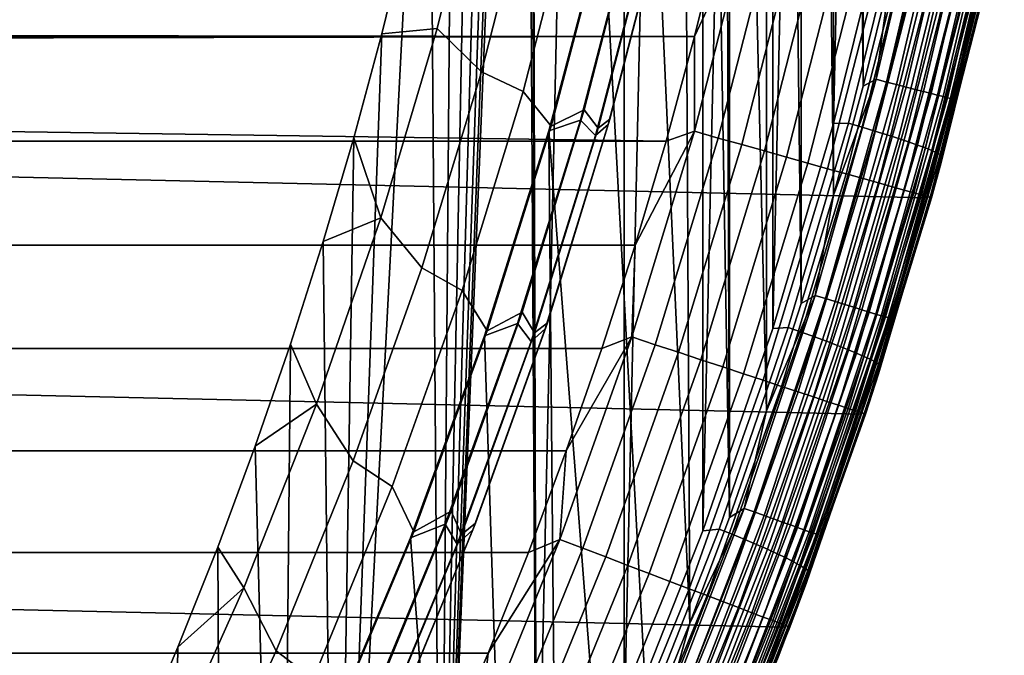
# Model space of a CAD drawing. Header units: metres. Extents: x -365 to 28, y -28 to 28.
# Tile 237 of 256: x 21.46 to 26.91, y -9.95 to -6.43. Entities that reach past the tile are written whole.
import ezdxf

# ---------------------------------------------------------------- set-up
doc = ezdxf.new("R2010")
doc.units = ezdxf.units.M
doc.layers.add('solid_24_501_103_XXX', color=7, linetype='CONTINUOUS')

msp = doc.modelspace()

# ---------------------------------------------------------------- linework, layer by layer
at = {"layer": 'solid_24_501_103_XXX'}
for points in [[(24.805841, 10.366228, 123.517303), (24.320854, -11.449462, 123.409782), (24.287638, 0, 123.40242), (24.32085, 11.449468, 123.409782)], [(24.805843, -10.366222, 123.517303), (24.320854, -11.449462, 123.409782), (24.805841, 10.366228, 123.517303)], [(24.805843, -10.366222, 123.517303), (24.805841, 10.366228, 123.517303), (25.241844, 9.263501, 123.613968)], [(25.241846, -9.263494, 123.613968), (24.805843, -10.366222, 123.517303), (25.241844, 9.263501, 123.613968)], [(25.241846, -9.263494, 123.613968), (25.241844, 9.263501, 123.613968), (25.628155, 8.143441, 123.699608)], [(25.388189, 0, 111), (25.594107, -8.598933, 111), (25.594107, 8.598933, 111), (25.388189, 9.189116, 111)], [(25.786303, -8.004158, 111), (25.786303, 8.004158, 111), (25.594107, 8.598933, 111)], [(25.594107, -8.598933, 111), (25.786303, -8.004158, 111), (25.594107, 8.598933, 111)], [(25.628157, -8.143433, 123.699608), (25.241846, -9.263494, 123.613968), (25.628155, 8.143441, 123.699608)], [(25.628157, -8.143433, 123.699608), (25.628155, 8.143441, 123.699608), (25.964159, 7.008211, 123.774101)], [(25.964699, -7.405025, 111), (25.964699, 7.405025, 111), (25.786303, 8.004158, 111)], [(25.786303, -8.004158, 111), (25.964699, -7.405025, 111), (25.786303, 8.004158, 111)], [(26.129154, -6.802005, 111), (26.129154, 6.802005, 111), (25.964699, 7.405025, 111)], [(25.964699, -7.405025, 111), (26.129154, -6.802005, 111), (25.964699, 7.405025, 111)], [(25.964161, -7.008201, 123.774101), (25.628157, -8.143433, 123.699608), (25.964159, 7.008211, 123.774101)], [(25.964161, -7.008201, 123.774101), (25.964159, 7.008211, 123.774101), (26.249342, 5.859948, 123.837318)], [(26.129154, -6.802005, 111), (26.279623, -6.195273, 111), (26.129154, 6.802005, 111)], [(26.249344, -5.859938, 123.837318), (25.964161, -7.008201, 123.774101), (26.249342, 5.859948, 123.837318)], [(24.320854, -11.449462, 123.409782), (24.280785, -0.598584, 123.400902), (24.287638, 0, 123.40242)], [(25.388189, 0, 111), (25.386808, 0, 111), (25.358906, -1.189913, 111), (25.388189, -9.189116, 111)], [(25.388189, 0, 111), (25.388189, -9.189116, 111), (25.594107, -8.598933, 111)], [(24.320854, -11.449462, 123.409782), (24.260242, -1.19665, 123.396347), (24.280785, -0.598584, 123.400902)], [(24.320854, -11.449462, 123.409782), (23.787674, -12.511083, 123.29158), (24.226009, -1.794213, 123.388756), (24.260242, -1.19665, 123.396347)], [(25.388189, -9.189116, 111), (25.358906, -1.189913, 111), (25.275257, -2.377249, 111)], [(23.787674, -12.511083, 123.29158), (24.178114, -2.390708, 123.378143), (24.226009, -1.794213, 123.388756)], [(23.787674, -12.511083, 123.29158), (24.116579, -2.985927, 123.364502), (24.178114, -2.390708, 123.378143)], [(25.388189, -9.189116, 111), (25.275257, -2.377249, 111), (25.136047, -3.559368, 111), (25.168648, -9.774413, 111)], [(23.787674, -12.511083, 123.29158), (24.041433, -3.57952, 123.347839), (24.116579, -2.985927, 123.364502)], [(23.787674, -12.511083, 123.29158), (23.952734, -4.171089, 123.328178), (24.041433, -3.57952, 123.347839)], [(25.168648, -9.774413, 111), (25.136047, -3.559368, 111), (24.941584, -4.733648, 111)], [(23.787674, -12.511083, 123.29158), (23.850504, -4.760448, 123.305511), (23.952734, -4.171089, 123.328178)], [(25.168648, -9.774413, 111), (24.941584, -4.733648, 111), (24.692301, -5.897482, 111), (24.935644, -10.354402, 111)], [(23.787674, -12.511083, 123.29158), (23.734829, -5.347116, 123.279869), (23.850504, -4.760448, 123.305511)], [(26.480139, -7.419724, -60), (-26.790508, -6.206322, -60), (-27.045269, -4.980287, -60), (26.790508, -6.206322, -60)], [(23.787674, -12.511083, 123.29158), (23.207144, -13.549019, 123.16288), (23.605753, -5.930872, 123.251251), (23.734829, -5.347116, 123.279869)], [(23.463345, -6.511395, 123.219681), (23.769365, -6.481709, 122.314011), (24.033468, -5.421034, 122.314011), (23.605753, -5.930872, 123.251251)], [(24.033468, -5.421034, 122.314011), (23.769365, -6.481709, 122.314011), (24.015339, -6.722293, 121.210014), (24.296179, -5.623292, 121.210014)], [(26.484276, -5.553473, 110.996353), (26.279623, -6.195273, 111), (26.201349, -6.763669, 110.996353)], [(26.484276, -5.553473, 110.996353), (26.201349, -6.763669, 110.996353), (26.258913, -6.778524, 110.985458), (26.542461, -5.565669, 110.985458)], [(26.542461, -5.565669, 110.985458), (26.258913, -6.778524, 110.985458), (26.314783, -6.792942, 110.967468), (26.598934, -5.577507, 110.967468)], [(26.598934, -5.577507, 110.967468), (26.314783, -6.792942, 110.967468), (26.368143, -6.806713, 110.942642), (26.65287, -5.588813, 110.942642)], [(26.65287, -5.588813, 110.942642), (26.368143, -6.806713, 110.942642), (26.418213, -6.819635, 110.911354), (26.70348, -5.599423, 110.911354)], [(26.70348, -5.599423, 110.911354), (26.418213, -6.819635, 110.911354), (26.46426, -6.831519, 110.874054), (26.750025, -5.60918, 110.874054)], [(26.750025, -5.60918, 110.874054), (26.46426, -6.831519, 110.874054), (26.505615, -6.842192, 110.831284), (26.791826, -5.617943, 110.831284)], [(24.296179, -5.623292, 121.210014), (24.015339, -6.722293, 121.210014), (24.246496, -6.830188, 120.093712), (24.533577, -5.713814, 120.093712)], [(26.791826, -5.617943, 110.831284), (26.505615, -6.842192, 110.831284), (26.54167, -6.851498, 110.783676), (26.82827, -5.625584, 110.783676)], [(26.82827, -5.625584, 110.783676), (26.54167, -6.851498, 110.783676), (26.571899, -6.859301, 110.731926), (26.858826, -5.63199, 110.731926)], [(26.858826, -5.63199, 110.731926), (26.571899, -6.859301, 110.731926), (26.595861, -6.865487, 110.676788), (26.883047, -5.63707, 110.676788)], [(26.883047, -5.63707, 110.676788), (26.595861, -6.865487, 110.676788), (26.613207, -6.869967, 110.619064), (26.900579, -5.640749, 110.619064)], [(26.900579, -5.640749, 110.619064), (26.613207, -6.869967, 110.619064), (26.62368, -6.872674, 110.559593), (26.911165, -5.642972, 110.559593)], [(26.911165, -5.642972, 110.559593), (26.62368, -6.872674, 110.559593), (26.789297, -6.211564, 110.5)], [(24.533577, -5.713814, 120.093712), (24.246496, -6.830188, 120.093712), (24.401228, -7.023567, 118.967308), (24.702566, -5.876536, 118.967308)], [(24.401228, -7.023567, 118.967308), (24.584423, -6.933257, 117.833038), (24.876152, -5.800085, 117.833038), (24.702566, -5.876536, 118.967308)], [(24.876152, -5.800085, 117.833038), (24.584423, -6.933257, 117.833038), (24.660656, -7.033867, 116.693153), (24.959827, -5.884748, 116.693153)], [(24.388735, -7.048371, 111), (24.692301, -5.897482, 111), (24.860077, -5.847037, 112.122711), (24.563513, -6.988922, 112.122711)], [(24.860077, -5.847037, 112.122711), (24.948742, -5.918709, 113.262421), (24.646046, -7.074123, 113.262421), (24.563513, -6.988922, 112.122711)], [(25.014271, -5.867103, 114.405579), (24.717478, -7.013053, 114.405579), (24.646046, -7.074123, 113.262421), (24.948742, -5.918709, 113.262421)], [(24.660656, -7.033867, 116.693153), (24.726429, -6.985077, 115.549911), (25.020811, -5.843508, 115.549911), (24.959827, -5.884748, 116.693153)], [(25.020811, -5.843508, 115.549911), (24.726429, -6.985077, 115.549911), (24.717478, -7.013053, 114.405579), (25.014271, -5.867103, 114.405579)], [(26.331228, -5.860429, 123.859871), (26.047634, -7.006279, 123.797005), (25.964161, -7.008201, 123.774101), (26.249344, -5.859938, 123.837318)], [(26.047634, -7.006279, 123.797005), (26.331228, -5.860429, 123.859871), (26.40756, -5.879055, 123.890228), (26.123068, -7.028535, 123.827156)], [(26.123068, -7.028535, 123.827156), (26.40756, -5.879055, 123.890228), (26.480265, -5.897267, 123.928665), (26.194893, -7.050299, 123.865402)], [(-7.261822, -6.385573, 160.427399), (-7.683112, -6.483805, 160.427399), (25.194828, -6.52605, 160.427399), (25.338991, -5.942401, 160.427399)], [(23.207144, -13.549019, 123.16288), (23.463345, -6.511395, 123.219681), (23.605753, -5.930872, 123.251251)], [(24.935644, -10.354402, 111), (24.692301, -5.897482, 111), (24.388735, -7.048371, 111), (24.689243, -10.928918, 111)], [(25.194305, -7.051498, 160.421204), (25.48917, -5.898719, 160.421204), (25.194828, -6.52605, 160.427399)], [(25.326595, -7.088564, 160.402222), (25.623009, -5.929725, 160.402222), (25.48917, -5.898719, 160.421204), (25.194305, -7.051498, 160.421204)], [(25.48917, -5.898719, 160.421204), (25.338991, -5.942401, 160.427399), (25.194828, -6.52605, 160.427399)], [(25.456631, -7.124999, 160.370636), (25.75457, -5.960203, 160.370636), (25.623009, -5.929725, 160.402222), (25.326595, -7.088564, 160.402222)], [(26.194893, -7.050299, 123.865402), (26.480265, -5.897267, 123.928665), (26.548534, -5.914867, 123.974754), (26.262314, -7.071329, 123.911301)], [(26.262314, -7.071329, 123.911301), (26.548534, -5.914867, 123.974754), (26.611612, -5.931657, 124.027992), (26.324581, -7.091392, 123.964363)], [(26.324581, -7.091392, 123.964363), (26.611612, -5.931657, 124.027992), (26.6688, -5.947453, 124.087784), (26.381006, -7.110266, 124.023987)], [(25.583303, -7.160491, 160.326706), (25.882725, -5.989893, 160.326706), (25.75457, -5.960203, 160.370636), (25.456631, -7.124999, 160.370636)], [(25.705528, -7.194736, 160.270828), (26.006382, -6.01854, 160.270828), (25.882725, -5.989893, 160.326706), (25.583303, -7.160491, 160.326706)], [(26.381006, -7.110266, 124.023987), (26.6688, -5.947453, 124.087784), (26.719461, -5.962078, 124.153473), (26.430964, -7.127742, 124.089516)], [(26.430964, -7.127742, 124.089516), (26.719461, -5.962078, 124.153473), (26.763039, -5.975371, 124.224319), (26.4739, -7.143627, 124.160217)], [(26.4739, -7.143627, 124.160217), (26.763039, -5.975371, 124.224319), (26.799046, -5.987185, 124.299545), (26.509336, -7.157743, 124.235321)], [(26.509336, -7.157743, 124.235321), (26.799046, -5.987185, 124.299545), (26.827084, -5.997387, 124.378311), (26.536882, -7.169934, 124.31398)], [(26.536882, -7.169934, 124.31398), (26.827084, -5.997387, 124.378311), (26.846844, -6.005867, 124.459755), (26.556232, -7.180066, 124.395332)], [(25.82226, -7.227443, 160.203461), (26.124481, -6.0459, 160.203461), (26.006382, -6.01854, 160.270828), (25.705528, -7.194736, 160.270828)], [(25.932501, -7.258331, 160.125183), (26.236013, -6.071738, 160.125183), (26.124481, -6.0459, 160.203461), (25.82226, -7.227443, 160.203461)], [(26.855429, -6.041112, 124.618088), (26.817652, -6.206492, 158.927399), (26.507402, -7.419419, 158.927399), (26.561226, -7.224562, 124.554764)], [(26.556232, -7.180066, 124.395332), (26.846844, -6.005867, 124.459755), (26.858103, -6.012528, 124.542969), (26.567171, -7.188026, 124.47847)], [(26.858103, -6.012528, 124.542969), (26.855429, -6.041112, 124.618088), (26.561226, -7.224562, 124.554764), (26.567171, -7.188026, 124.47847)], [(26.035309, -7.287136, 160.036667), (26.340027, -6.095835, 160.036667), (26.236013, -6.071738, 160.125183), (25.932501, -7.258331, 160.125183)], [(26.129805, -7.313613, 159.93866), (26.435631, -6.117983, 159.93866), (26.340027, -6.095835, 160.036667), (26.035309, -7.287136, 160.036667)], [(26.215183, -7.337534, 159.832016), (26.522007, -6.137994, 159.832016), (26.435631, -6.117983, 159.93866), (26.129805, -7.313613, 159.93866)], [(26.29071, -7.358696, 159.717636), (26.598421, -6.155696, 159.717636), (26.522007, -6.137994, 159.832016), (26.215183, -7.337534, 159.832016)], [(26.355742, -7.376918, 159.596512), (26.664215, -6.170938, 159.596512), (26.598421, -6.155696, 159.717636), (26.29071, -7.358696, 159.717636)], [(26.115099, -8.616947, -60), (-26.480139, -7.419724, -60), (-26.790508, -6.206322, -60), (26.480139, -7.419724, -60)], [(26.201349, -6.763669, 110.996353), (26.279623, -6.195273, 111), (26.129154, -6.802005, 111)], [(26.409723, -7.392043, 159.46965), (26.718828, -6.183591, 159.46965), (26.664215, -6.170938, 159.596512), (26.355742, -7.376918, 159.596512)], [(26.452192, -7.403942, 159.338165), (26.761795, -6.193545, 159.338165), (26.718828, -6.183591, 159.46965), (26.409723, -7.392043, 159.46965)], [(26.482786, -7.412514, 159.203171), (26.792747, -6.200716, 159.203171), (26.761795, -6.193545, 159.338165), (26.452192, -7.403942, 159.338165)], [(26.478537, -7.425434, 110.5), (26.480139, -7.419724, -60), (26.790508, -6.206322, -60), (26.789297, -6.211564, 110.5)], [(26.62368, -6.872674, 110.559593), (26.478537, -7.425434, 110.5), (26.789297, -6.211564, 110.5)], [(26.501244, -7.417685, 159.065811), (26.81142, -6.205041, 159.065811), (26.792747, -6.200716, 159.203171), (26.482786, -7.412514, 159.203171)], [(26.81142, -6.205041, 159.065811), (26.501244, -7.417685, 159.065811), (26.507402, -7.419419, 158.927399), (26.817652, -6.206492, 158.927399)], [(-7.683112, -6.483805, 160.427399), (-8.109925, -6.554272, 160.427399), (25.194828, -6.52605, 160.427399)], [(23.463345, -6.511395, 123.219681), (23.307707, -7.088277, 123.185173), (23.458473, -7.529627, 122.314011), (23.769365, -6.481709, 122.314011)], [(23.769365, -6.481709, 122.314011), (23.458473, -7.529627, 122.314011), (23.684814, -7.807386, 121.210014), (24.015339, -6.722293, 121.210014)], [(-8.540462, -6.596676, 160.427399), (-8.972821, -6.61083, 160.427399), (25.037262, -7.106033, 160.427399), (25.194828, -6.52605, 160.427399)], [(-8.109925, -6.554272, 160.427399), (-8.540462, -6.596676, 160.427399), (25.194828, -6.52605, 160.427399)], [(23.207144, -13.549019, 123.16288), (23.307707, -7.088277, 123.185173), (23.463345, -6.511395, 123.219681)], [(25.194305, -7.051498, 160.421204), (25.194828, -6.52605, 160.427399), (25.037262, -7.106033, 160.427399)], [(-8.972821, -6.61083, 160.427399), (-24.982887, -7.106094, 160.427399), (25.037262, -7.106033, 160.427399)], [(24.015339, -6.722293, 121.210014), (23.684814, -7.807386, 121.210014), (23.908646, -7.932261, 120.093712), (24.246496, -6.830188, 120.093712)], [(26.201349, -6.763669, 110.996353), (25.964699, -7.405025, 111), (25.863155, -7.959597, 110.996353)], [(26.201349, -6.763669, 110.996353), (25.863155, -7.959597, 110.996353), (25.919975, -7.97708, 110.985458), (26.258913, -6.778524, 110.985458)], [(26.258913, -6.778524, 110.985458), (25.919975, -7.97708, 110.985458), (25.975124, -7.994048, 110.967468), (26.314783, -6.792942, 110.967468)], [(26.201349, -6.763669, 110.996353), (26.129154, -6.802005, 111), (25.964699, -7.405025, 111)], [(26.314783, -6.792942, 110.967468), (25.975124, -7.994048, 110.967468), (26.027796, -8.010255, 110.942642), (26.368143, -6.806713, 110.942642)], [(26.368143, -6.806713, 110.942642), (26.027796, -8.010255, 110.942642), (26.077219, -8.025461, 110.911354), (26.418213, -6.819635, 110.911354)], [(24.246496, -6.830188, 120.093712), (23.908646, -7.932261, 120.093712), (24.046661, -8.155276, 118.967308), (24.401228, -7.023567, 118.967308)], [(26.418213, -6.819635, 110.911354), (26.077219, -8.025461, 110.911354), (26.122673, -8.039448, 110.874054), (26.46426, -6.831519, 110.874054)], [(26.46426, -6.831519, 110.874054), (26.122673, -8.039448, 110.874054), (26.163492, -8.052008, 110.831284), (26.505615, -6.842192, 110.831284)], [(26.505615, -6.842192, 110.831284), (26.163492, -8.052008, 110.831284), (26.199083, -8.06296, 110.783676), (26.54167, -6.851498, 110.783676)], [(26.54167, -6.851498, 110.783676), (26.199083, -8.06296, 110.783676), (26.228922, -8.072142, 110.731926), (26.571899, -6.859301, 110.731926)], [(26.571899, -6.859301, 110.731926), (26.228922, -8.072142, 110.731926), (26.252575, -8.079422, 110.676788), (26.595861, -6.865487, 110.676788)], [(26.595861, -6.865487, 110.676788), (26.252575, -8.079422, 110.676788), (26.269695, -8.084693, 110.619064), (26.613207, -6.869967, 110.619064)], [(26.613207, -6.869967, 110.619064), (26.269695, -8.084693, 110.619064), (26.280033, -8.087879, 110.559593), (26.62368, -6.872674, 110.559593)], [(26.62368, -6.872674, 110.559593), (26.280033, -8.087879, 110.559593), (26.478537, -7.425434, 110.5)], [(24.046661, -8.155276, 118.967308), (24.241104, -8.051879, 117.833038), (24.584423, -6.933257, 117.833038), (24.401228, -7.023567, 118.967308)], [(24.584423, -6.933257, 117.833038), (24.241104, -8.051879, 117.833038), (24.308611, -8.167906, 116.693153), (24.660656, -7.033867, 116.693153)], [(24.031549, -8.183797, 111), (24.388735, -7.048371, 111), (24.563513, -6.988922, 112.122711), (24.214531, -8.115892, 112.122711)], [(24.563513, -6.988922, 112.122711), (24.646046, -7.074123, 113.262421), (24.289873, -8.214188, 113.262421), (24.214531, -8.115892, 112.122711)], [(24.717478, -7.013053, 114.405579), (24.368217, -8.144117, 114.405579), (24.289873, -8.214188, 113.262421), (24.646046, -7.074123, 113.262421)], [(24.308611, -8.167906, 116.693153), (24.379992, -8.11194, 115.549911), (24.726429, -6.985077, 115.549911), (24.660656, -7.033867, 116.693153)], [(24.726429, -6.985077, 115.549911), (24.379992, -8.11194, 115.549911), (24.368217, -8.144117, 114.405579), (24.717478, -7.013053, 114.405579)], [(26.047634, -7.006279, 123.797005), (25.714014, -8.137953, 123.723038), (25.628157, -8.143433, 123.699608), (25.964161, -7.008201, 123.774101)], [(25.714014, -8.137953, 123.723038), (26.047634, -7.006279, 123.797005), (26.123068, -7.028535, 123.827156), (25.788393, -8.163788, 123.75296)], [(25.788393, -8.163788, 123.75296), (26.123068, -7.028535, 123.827156), (26.194893, -7.050299, 123.865402), (25.859186, -8.189052, 123.790977)], [(23.307707, -7.088277, 123.185173), (23.138884, -7.661343, 123.147751), (23.458473, -7.529627, 122.314011)], [(23.207144, -13.549019, 123.16288), (23.138884, -7.661343, 123.147751), (23.307707, -7.088277, 123.185173)], [(24.429634, -11.497519, 111), (24.388735, -7.048371, 111), (24.031549, -8.183797, 111), (24.156931, -12.059961, 111)], [(24.429634, -11.497519, 111), (24.689243, -10.928918, 111), (24.388735, -7.048371, 111)], [(24.847277, -8.189662, 160.421204), (25.194305, -7.051498, 160.421204), (24.866356, -7.682135, 160.427399)], [(24.977743, -8.232711, 160.402222), (25.326595, -7.088564, 160.402222), (25.194305, -7.051498, 160.421204), (24.847277, -8.189662, 160.421204)], [(25.194305, -7.051498, 160.421204), (25.037262, -7.106033, 160.427399), (24.866356, -7.682135, 160.427399)], [(25.105988, -8.275026, 160.370636), (25.456631, -7.124999, 160.370636), (25.326595, -7.088564, 160.402222), (24.977743, -8.232711, 160.402222)], [(25.859186, -8.189052, 123.790977), (26.194893, -7.050299, 123.865402), (26.262314, -7.071329, 123.911301), (25.92561, -8.213465, 123.836655)], [(25.92561, -8.213465, 123.836655), (26.262314, -7.071329, 123.911301), (26.324581, -7.091392, 123.964363), (25.986927, -8.236754, 123.889503)], [(-24.811981, -7.682192, 160.427399), (24.866356, -7.682135, 160.427399), (25.037262, -7.106033, 160.427399), (-24.982887, -7.106094, 160.427399)], [(25.230911, -8.316246, 160.326706), (25.583303, -7.160491, 160.326706), (25.456631, -7.124999, 160.370636), (25.105988, -8.275026, 160.370636)], [(25.986927, -8.236754, 123.889503), (26.324581, -7.091392, 123.964363), (26.381006, -7.110266, 124.023987), (26.042456, -8.258665, 123.948929)], [(26.042456, -8.258665, 123.948929), (26.381006, -7.110266, 124.023987), (26.430964, -7.127742, 124.089516), (26.091585, -8.278952, 124.014275)], [(26.091585, -8.278952, 124.014275), (26.430964, -7.127742, 124.089516), (26.4739, -7.143627, 124.160217), (26.133766, -8.297391, 124.084816)], [(26.133766, -8.297391, 124.084816), (26.4739, -7.143627, 124.160217), (26.509336, -7.157743, 124.235321), (26.168535, -8.313778, 124.159767)], [(25.35145, -8.35602, 160.270828), (25.705528, -7.194736, 160.270828), (25.583303, -7.160491, 160.326706), (25.230911, -8.316246, 160.326706)], [(25.466574, -8.394006, 160.203461), (25.82226, -7.227443, 160.203461), (25.705528, -7.194736, 160.270828), (25.35145, -8.35602, 160.270828)], [(26.168535, -8.313778, 124.159767), (26.509336, -7.157743, 124.235321), (26.536882, -7.169934, 124.31398), (26.195503, -8.32793, 124.238297)], [(26.195503, -8.32793, 124.238297), (26.536882, -7.169934, 124.31398), (26.556232, -7.180066, 124.395332), (26.214373, -8.339692, 124.319542)], [(26.214373, -8.339692, 124.319542), (26.556232, -7.180066, 124.395332), (26.567171, -7.188026, 124.47847), (26.224934, -8.348932, 124.402596)], [(26.567171, -7.188026, 124.47847), (26.561226, -7.224562, 124.554764), (26.214619, -8.394523, 124.480156), (26.224934, -8.348932, 124.402596)], [(25.575294, -8.429879, 160.125183), (25.932501, -7.258331, 160.125183), (25.82226, -7.227443, 160.203461), (25.466574, -8.394006, 160.203461)], [(26.561226, -7.224562, 124.554764), (26.507402, -7.419419, 158.927399), (26.142267, -8.616968, 158.927399), (26.214619, -8.394523, 124.480156)], [(25.676685, -8.463334, 160.036667), (26.035309, -7.287136, 160.036667), (25.932501, -7.258331, 160.125183), (25.575294, -8.429879, 160.125183)], [(25.769878, -8.494084, 159.93866), (26.129805, -7.313613, 159.93866), (26.035309, -7.287136, 160.036667), (25.676685, -8.463334, 160.036667)], [(25.854078, -8.521867, 159.832016), (26.215183, -7.337534, 159.832016), (26.129805, -7.313613, 159.93866), (25.769878, -8.494084, 159.93866)], [(25.928564, -8.546445, 159.717636), (26.29071, -7.358696, 159.717636), (26.215183, -7.337534, 159.832016), (25.854078, -8.521867, 159.832016)], [(25.992701, -8.567607, 159.596512), (26.355742, -7.376918, 159.596512), (26.29071, -7.358696, 159.717636), (25.928564, -8.546445, 159.717636)], [(25.863155, -7.959597, 110.996353), (25.964699, -7.405025, 111), (25.786303, -8.004158, 111)], [(26.045937, -8.585173, 159.46965), (26.409723, -7.392043, 159.46965), (26.355742, -7.376918, 159.596512), (25.992701, -8.567607, 159.596512)], [(26.08782, -8.598992, 159.338165), (26.452192, -7.403942, 159.338165), (26.409723, -7.392043, 159.46965), (26.045937, -8.585173, 159.46965)], [(26.117992, -8.608948, 159.203171), (26.482786, -7.412514, 159.203171), (26.452192, -7.403942, 159.338165), (26.08782, -8.598992, 159.338165)], [(26.136194, -8.614954, 159.065811), (26.501244, -7.417685, 159.065811), (26.482786, -7.412514, 159.203171), (26.117992, -8.608948, 159.203171)], [(25.695961, -9.796287, -60), (-26.115099, -8.616947, -60), (-26.480139, -7.419724, -60), (26.115099, -8.616947, -60)], [(26.112804, -8.623889, 110.5), (26.115099, -8.616947, -60), (26.480139, -7.419724, -60), (26.478537, -7.425434, 110.5)], [(26.280033, -8.087879, 110.559593), (26.112804, -8.623889, 110.5), (26.478537, -7.425434, 110.5)], [(26.501244, -7.417685, 159.065811), (26.136194, -8.614954, 159.065811), (26.142267, -8.616968, 158.927399), (26.507402, -7.419419, 158.927399)], [(23.138884, -7.661343, 123.147751), (22.957014, -8.23013, 123.10743), (23.101408, -8.562723, 122.314011), (23.458473, -7.529627, 122.314011)], [(23.458473, -7.529627, 122.314011), (23.101408, -8.562723, 122.314011), (23.30529, -8.876327, 121.210014), (23.684814, -7.807386, 121.210014)], [(-24.627882, -8.253969, 160.427399), (24.682257, -8.253914, 160.427399), (24.866356, -7.682135, 160.427399), (-24.811981, -7.682192, 160.427399)], [(23.207144, -13.549019, 123.16288), (22.899412, -14.058502, 123.094658), (22.957014, -8.23013, 123.10743), (23.138884, -7.661343, 123.147751)], [(24.847277, -8.189662, 160.421204), (24.866356, -7.682135, 160.427399), (24.682257, -8.253914, 160.427399)], [(23.684814, -7.807386, 121.210014), (23.30529, -8.876327, 121.210014), (23.520731, -9.017723, 120.093712), (23.908646, -7.932261, 120.093712)], [(23.908646, -7.932261, 120.093712), (23.520731, -9.017723, 120.093712), (23.639637, -9.269195, 118.967308), (24.046661, -8.155276, 118.967308)], [(25.863155, -7.959597, 110.996353), (25.594107, -8.598933, 111), (25.470404, -9.138736, 110.996353)], [(25.863155, -7.959597, 110.996353), (25.470404, -9.138736, 110.996353), (25.526361, -9.158809, 110.985458), (25.919975, -7.97708, 110.985458)], [(25.863155, -7.959597, 110.996353), (25.786303, -8.004158, 111), (25.594107, -8.598933, 111)], [(25.919975, -7.97708, 110.985458), (25.526361, -9.158809, 110.985458), (25.580673, -9.178291, 110.967468), (25.975124, -7.994048, 110.967468)], [(25.975124, -7.994048, 110.967468), (25.580673, -9.178291, 110.967468), (25.632545, -9.196899, 110.942642), (26.027796, -8.010255, 110.942642)], [(26.027796, -8.010255, 110.942642), (25.632545, -9.196899, 110.942642), (25.681217, -9.214359, 110.911354), (26.077219, -8.025461, 110.911354)], [(23.639637, -9.269195, 118.967308), (23.846916, -9.153605, 117.833038), (24.241104, -8.051879, 117.833038), (24.046661, -8.155276, 118.967308)], [(24.241104, -8.051879, 117.833038), (23.846916, -9.153605, 117.833038), (23.904446, -9.284432, 116.693153), (24.308611, -8.167906, 116.693153)], [(26.077219, -8.025461, 110.911354), (25.681217, -9.214359, 110.911354), (25.725981, -9.230418, 110.874054), (26.122673, -8.039448, 110.874054)], [(26.122673, -8.039448, 110.874054), (25.725981, -9.230418, 110.874054), (25.766182, -9.244839, 110.831284), (26.163492, -8.052008, 110.831284)], [(26.163492, -8.052008, 110.831284), (25.766182, -9.244839, 110.831284), (25.801231, -9.257413, 110.783676), (26.199083, -8.06296, 110.783676)], [(26.199083, -8.06296, 110.783676), (25.801231, -9.257413, 110.783676), (25.830618, -9.267956, 110.731926), (26.228922, -8.072142, 110.731926)], [(23.621536, -9.301236, 111), (24.031549, -8.183797, 111), (24.214531, -8.115892, 112.122711), (23.813873, -9.225544, 112.122711)], [(24.214531, -8.115892, 112.122711), (24.289873, -8.214188, 113.262421), (23.880995, -9.336429, 113.262421), (23.813873, -9.225544, 112.122711)], [(23.904446, -9.284432, 116.693153), (23.982229, -9.221727, 115.549911), (24.379992, -8.11194, 115.549911), (24.308611, -8.167906, 116.693153)], [(24.379992, -8.11194, 115.549911), (23.982229, -9.221727, 115.549911), (23.967228, -9.257895, 114.405579), (24.368217, -8.144117, 114.405579)], [(26.228922, -8.072142, 110.731926), (25.830618, -9.267956, 110.731926), (25.853912, -9.276315, 110.676788), (26.252575, -8.079422, 110.676788)], [(26.252575, -8.079422, 110.676788), (25.853912, -9.276315, 110.676788), (25.870771, -9.282366, 110.619064), (26.269695, -8.084693, 110.619064)], [(26.269695, -8.084693, 110.619064), (25.870771, -9.282366, 110.619064), (25.880953, -9.286023, 110.559593), (26.280033, -8.087879, 110.559593)], [(26.280033, -8.087879, 110.559593), (25.880953, -9.286023, 110.559593), (26.112804, -8.623889, 110.5)], [(24.368217, -8.144117, 114.405579), (23.967228, -9.257895, 114.405579), (23.880995, -9.336429, 113.262421), (24.289873, -8.214188, 113.262421)], [(25.714014, -8.137953, 123.723038), (25.331114, -9.253188, 123.638153), (25.241846, -9.263494, 123.613968), (25.628157, -8.143433, 123.699608)], [(25.331114, -9.253188, 123.638153), (25.714014, -8.137953, 123.723038), (25.788393, -8.163788, 123.75296), (25.404284, -9.282545, 123.667809)], [(25.404284, -9.282545, 123.667809), (25.788393, -8.163788, 123.75296), (25.859186, -8.189052, 123.790977), (25.473894, -9.311252, 123.705559)], [(22.957014, -8.23013, 123.10743), (22.762171, -8.794412, 123.064232), (23.101408, -8.562723, 122.314011)], [(22.899412, -14.058502, 123.094658), (22.762171, -8.794412, 123.064232), (22.957014, -8.23013, 123.10743)], [(24.156931, -12.059961, 111), (24.031549, -8.183797, 111), (23.621536, -9.301236, 111), (23.871254, -12.615989, 111)], [(24.448807, -9.310852, 160.421204), (24.847277, -8.189662, 160.421204), (24.485027, -8.821205, 160.427399)], [(24.577177, -9.359794, 160.402222), (24.977743, -8.232711, 160.402222), (24.847277, -8.189662, 160.421204), (24.448807, -9.310852, 160.421204)], [(24.847277, -8.189662, 160.421204), (24.682257, -8.253914, 160.427399), (24.485027, -8.821205, 160.427399)], [(24.703362, -9.407903, 160.370636), (25.105988, -8.275026, 160.370636), (24.977743, -8.232711, 160.402222), (24.577177, -9.359794, 160.402222)], [(25.473894, -9.311252, 123.705559), (25.859186, -8.189052, 123.790977), (25.92561, -8.213465, 123.836655), (25.539175, -9.338992, 123.750992)], [(25.539175, -9.338992, 123.750992), (25.92561, -8.213465, 123.836655), (25.986927, -8.236754, 123.889503), (25.599401, -9.365457, 123.803596)], [(-24.430651, -8.821259, 160.427399), (24.485027, -8.821205, 160.427399), (24.682257, -8.253914, 160.427399), (-24.627882, -8.253969, 160.427399)], [(24.826283, -9.454766, 160.326706), (25.230911, -8.316246, 160.326706), (25.105988, -8.275026, 160.370636), (24.703362, -9.407903, 160.370636)], [(25.599401, -9.365457, 123.803596), (25.986927, -8.236754, 123.889503), (26.042456, -8.258665, 123.948929), (25.653908, -9.390353, 123.862793)], [(25.653908, -9.390353, 123.862793), (26.042456, -8.258665, 123.948929), (26.091585, -8.278952, 124.014275), (25.702085, -9.413405, 123.927925)], [(25.702085, -9.413405, 123.927925), (26.091585, -8.278952, 124.014275), (26.133766, -8.297391, 124.084816), (25.743406, -9.434358, 123.998268)], [(24.944885, -9.499984, 160.270828), (25.35145, -8.35602, 160.270828), (25.230911, -8.316246, 160.326706), (24.826283, -9.454766, 160.326706)], [(25.743406, -9.434358, 123.998268), (26.133766, -8.297391, 124.084816), (26.168535, -8.313778, 124.159767), (25.777407, -9.452977, 124.073051)], [(25.777407, -9.452977, 124.073051), (26.168535, -8.313778, 124.159767), (26.195503, -8.32793, 124.238297), (25.803713, -9.469059, 124.151436)], [(25.803713, -9.469059, 124.151436), (26.195503, -8.32793, 124.238297), (26.214373, -8.339692, 124.319542), (25.822031, -9.482423, 124.232559)], [(25.822031, -9.482423, 124.232559), (26.214373, -8.339692, 124.319542), (26.224934, -8.348932, 124.402596), (25.832161, -9.492923, 124.315521)], [(25.058159, -9.54317, 160.203461), (25.466574, -8.394006, 160.203461), (25.35145, -8.35602, 160.270828), (24.944885, -9.499984, 160.270828)], [(25.165134, -9.583955, 160.125183), (25.575294, -8.429879, 160.125183), (25.466574, -8.394006, 160.203461), (25.058159, -9.54317, 160.203461)], [(26.214619, -8.394523, 124.480156), (26.142267, -8.616968, 158.927399), (25.723005, -9.796658, 158.927399), (25.816153, -9.548759, 124.394386)], [(26.224934, -8.348932, 124.402596), (26.214619, -8.394523, 124.480156), (25.816153, -9.548759, 124.394386), (25.832161, -9.492923, 124.315521)], [(25.264898, -9.62199, 160.036667), (25.676685, -8.463334, 160.036667), (25.575294, -8.429879, 160.125183), (25.165134, -9.583955, 160.125183)], [(25.356596, -9.65695, 159.93866), (25.769878, -8.494084, 159.93866), (25.676685, -8.463334, 160.036667), (25.264898, -9.62199, 160.036667)], [(25.439444, -9.688537, 159.832016), (25.854078, -8.521867, 159.832016), (25.769878, -8.494084, 159.93866), (25.356596, -9.65695, 159.93866)], [(25.512733, -9.716478, 159.717636), (25.928564, -8.546445, 159.717636), (25.854078, -8.521867, 159.832016), (25.439444, -9.688537, 159.832016)], [(25.57584, -9.740539, 159.596512), (25.992701, -8.567607, 159.596512), (25.928564, -8.546445, 159.717636), (25.512733, -9.716478, 159.717636)], [(25.223227, -10.956208, -60), (-25.695961, -9.796287, -60), (-26.115099, -8.616947, -60), (25.695961, -9.796287, -60)], [(22.762171, -8.794412, 123.064232), (22.554451, -9.353897, 123.018181), (22.69887, -9.578965, 122.314011), (23.101408, -8.562723, 122.314011)], [(23.101408, -8.562723, 122.314011), (22.69887, -9.578965, 122.314011), (22.87755, -9.926903, 121.210014), (23.30529, -8.876327, 121.210014)], [(25.470404, -9.138736, 110.996353), (25.594107, -8.598933, 111), (25.388189, -9.189116, 111)], [(25.628223, -9.760509, 159.46965), (26.045937, -8.585173, 159.46965), (25.992701, -8.567607, 159.596512), (25.57584, -9.740539, 159.596512)], [(25.669434, -9.776221, 159.338165), (26.08782, -8.598992, 159.338165), (26.045937, -8.585173, 159.46965), (25.628223, -9.760509, 159.46965)], [(25.699121, -9.787539, 159.203171), (26.117992, -8.608948, 159.203171), (26.08782, -8.598992, 159.338165), (25.669434, -9.776221, 159.338165)], [(25.692858, -9.80444, 110.5), (25.695961, -9.796287, -60), (26.115099, -8.616947, -60), (26.112804, -8.623889, 110.5)], [(25.71703, -9.794368, 159.065811), (26.136194, -8.614954, 159.065811), (26.117992, -8.608948, 159.203171), (25.699121, -9.787539, 159.203171)], [(26.136194, -8.614954, 159.065811), (25.71703, -9.794368, 159.065811), (25.723005, -9.796658, 158.927399), (26.142267, -8.616968, 158.927399)], [(25.880953, -9.286023, 110.559593), (25.692858, -9.80444, 110.5), (26.112804, -8.623889, 110.5)], [(-24.220381, -9.383808, 160.427399), (24.274757, -9.383757, 160.427399), (24.485027, -8.821205, 160.427399), (-24.430651, -8.821259, 160.427399)], [(22.899412, -14.058502, 123.094658), (22.58025, -14.561214, 123.023903), (22.554451, -9.353897, 123.018181), (22.762171, -8.794412, 123.064232)], [(24.448807, -9.310852, 160.421204), (24.485027, -8.821205, 160.427399), (24.274757, -9.383757, 160.427399)], [(23.30529, -8.876327, 121.210014), (22.87755, -9.926903, 121.210014), (23.083565, -10.084303, 120.093712), (23.520731, -9.017723, 120.093712)], [(23.520731, -9.017723, 120.093712), (23.083565, -10.084303, 120.093712), (23.181046, -10.362894, 118.967308), (23.639637, -9.269195, 118.967308)], [(23.181046, -10.362894, 118.967308), (23.402685, -10.236123, 117.833038), (23.846916, -9.153605, 117.833038), (23.639637, -9.269195, 118.967308)], [(23.846916, -9.153605, 117.833038), (23.402685, -10.236123, 117.833038), (23.44903, -10.381052, 116.693153), (23.904446, -9.284432, 116.693153)], [(25.470404, -9.138736, 110.996353), (25.168648, -9.774413, 111), (25.023926, -10.298597, 110.996353)], [(25.470404, -9.138736, 110.996353), (25.023926, -10.298597, 110.996353), (25.078903, -10.321218, 110.985458), (25.526361, -9.158809, 110.985458)], [(25.526361, -9.158809, 110.985458), (25.078903, -10.321218, 110.985458), (25.132263, -10.343174, 110.967468), (25.580673, -9.178291, 110.967468)], [(25.470404, -9.138736, 110.996353), (25.388189, -9.189116, 111), (25.168648, -9.774413, 111)], [(25.580673, -9.178291, 110.967468), (25.132263, -10.343174, 110.967468), (25.183226, -10.364144, 110.942642), (25.632545, -9.196899, 110.942642)], [(25.632545, -9.196899, 110.942642), (25.183226, -10.364144, 110.942642), (25.231045, -10.383821, 110.911354), (25.681217, -9.214359, 110.911354)], [(25.681217, -9.214359, 110.911354), (25.231045, -10.383821, 110.911354), (25.275024, -10.401917, 110.874054), (25.725981, -9.230418, 110.874054)], [(23.159603, -10.39821, 111), (23.621536, -9.301236, 111), (23.813873, -9.225544, 112.122711), (23.362396, -10.315507, 112.122711)], [(23.813873, -9.225544, 112.122711), (23.880995, -9.336429, 113.262421), (23.4203, -10.438412, 113.262421), (23.362396, -10.315507, 112.122711)], [(23.967228, -9.257895, 114.405579), (23.515364, -10.352018, 114.405579), (23.4203, -10.438412, 113.262421), (23.880995, -9.336429, 113.262421)], [(23.44903, -10.381052, 116.693153), (23.533979, -10.312099, 115.549911), (23.982229, -9.221727, 115.549911), (23.904446, -9.284432, 116.693153)], [(23.982229, -9.221727, 115.549911), (23.533979, -10.312099, 115.549911), (23.515364, -10.352018, 114.405579), (23.967228, -9.257895, 114.405579)], [(25.331114, -9.253188, 123.638153), (24.899799, -10.349784, 123.542534), (24.805843, -10.366222, 123.517303), (25.241846, -9.263494, 123.613968)], [(24.899799, -10.349784, 123.542534), (25.331114, -9.253188, 123.638153), (25.404284, -9.282545, 123.667809), (24.971611, -10.382595, 123.571884)], [(25.725981, -9.230418, 110.874054), (25.275024, -10.401917, 110.874054), (25.31452, -10.418169, 110.831284), (25.766182, -9.244839, 110.831284)], [(25.766182, -9.244839, 110.831284), (25.31452, -10.418169, 110.831284), (25.348955, -10.432339, 110.783676), (25.801231, -9.257413, 110.783676)], [(25.801231, -9.257413, 110.783676), (25.348955, -10.432339, 110.783676), (25.377827, -10.444221, 110.731926), (25.830618, -9.267956, 110.731926)], [(25.830618, -9.267956, 110.731926), (25.377827, -10.444221, 110.731926), (25.400713, -10.453639, 110.676788), (25.853912, -9.276315, 110.676788)], [(23.871254, -12.615989, 111), (23.621536, -9.301236, 111), (23.159603, -10.39821, 111), (23.572821, -13.165184, 111)], [(23.999718, -10.412744, 160.421204), (24.448807, -9.310852, 160.421204), (24.051577, -9.941242, 160.427399)], [(24.125729, -10.467478, 160.402222), (24.577177, -9.359794, 160.402222), (24.448807, -9.310852, 160.421204), (23.999718, -10.412744, 160.421204)], [(24.448807, -9.310852, 160.421204), (24.274757, -9.383757, 160.427399), (24.051577, -9.941242, 160.427399)], [(24.971611, -10.382595, 123.571884), (25.404284, -9.282545, 123.667809), (25.473894, -9.311252, 123.705559), (25.039894, -10.41468, 123.609344)], [(25.039894, -10.41468, 123.609344), (25.473894, -9.311252, 123.705559), (25.539175, -9.338992, 123.750992), (25.103891, -10.445685, 123.654488)], [(25.853912, -9.276315, 110.676788), (25.400713, -10.453639, 110.676788), (25.417276, -10.460459, 110.619064), (25.870771, -9.282366, 110.619064)], [(25.870771, -9.282366, 110.619064), (25.417276, -10.460459, 110.619064), (25.427279, -10.46458, 110.559593), (25.880953, -9.286023, 110.559593)], [(25.880953, -9.286023, 110.559593), (25.427279, -10.46458, 110.559593), (25.692858, -9.80444, 110.5)], [(22.58025, -14.561214, 123.023903), (22.249739, -15.057004, 122.95063), (22.334011, -9.908174, 122.969315), (22.554451, -9.353897, 123.018181)], [(22.554451, -9.353897, 123.018181), (22.334011, -9.908174, 122.969315), (22.69887, -9.578965, 122.314011)], [(24.249594, -10.521279, 160.370636), (24.703362, -9.407903, 160.370636), (24.577177, -9.359794, 160.402222), (24.125729, -10.467478, 160.402222)], [(25.103891, -10.445685, 123.654488), (25.539175, -9.338992, 123.750992), (25.599401, -9.365457, 123.803596), (25.162891, -10.475266, 123.706825)], [(25.162891, -10.475266, 123.706825), (25.599401, -9.365457, 123.803596), (25.653908, -9.390353, 123.862793), (25.216246, -10.503092, 123.765762)], [(-23.997196, -9.941295, 160.427399), (24.051577, -9.941242, 160.427399), (24.274757, -9.383757, 160.427399), (-24.220381, -9.383808, 160.427399)], [(24.370253, -10.573689, 160.326706), (24.826283, -9.454766, 160.326706), (24.703362, -9.407903, 160.370636), (24.249594, -10.521279, 160.370636)], [(25.216246, -10.503092, 123.765762), (25.653908, -9.390353, 123.862793), (25.702085, -9.413405, 123.927925), (25.263357, -10.528857, 123.830658)], [(25.263357, -10.528857, 123.830658), (25.702085, -9.413405, 123.927925), (25.743406, -9.434358, 123.998268), (25.303705, -10.552275, 123.900795)], [(25.303705, -10.552275, 123.900795), (25.743406, -9.434358, 123.998268), (25.777407, -9.452977, 124.073051), (25.336845, -10.573087, 123.97538)], [(24.486675, -10.624258, 160.270828), (24.944885, -9.499984, 160.270828), (24.826283, -9.454766, 160.326706), (24.370253, -10.573689, 160.326706)], [(25.336845, -10.573087, 123.97538), (25.777407, -9.452977, 124.073051), (25.803713, -9.469059, 124.151436), (25.362406, -10.591061, 124.053604)], [(25.362406, -10.591061, 124.053604), (25.803713, -9.469059, 124.151436), (25.822031, -9.482423, 124.232559), (25.380106, -10.605998, 124.13459)], [(25.380106, -10.605998, 124.13459), (25.822031, -9.482423, 124.232559), (25.832161, -9.492923, 124.315521), (25.38975, -10.617733, 124.217438)], [(24.597866, -10.672555, 160.203461), (25.058159, -9.54317, 160.203461), (24.944885, -9.499984, 160.270828), (24.486675, -10.624258, 160.270828)], [(24.702873, -10.718167, 160.125183), (25.165134, -9.583955, 160.125183), (25.058159, -9.54317, 160.203461), (24.597866, -10.672555, 160.203461)], [(25.38975, -10.617733, 124.217438), (25.832161, -9.492923, 124.315521), (25.658859, -9.963282, 124.360527)], [(25.832161, -9.492923, 124.315521), (25.816153, -9.548759, 124.394386), (25.658859, -9.963282, 124.360527)], [(22.334011, -9.908174, 122.969315), (22.100916, -10.457081, 122.917641), (22.251652, -10.576353, 122.314011), (22.69887, -9.578965, 122.314011)], [(22.69887, -9.578965, 122.314011), (22.251652, -10.576353, 122.314011), (22.402479, -10.956943, 121.210014), (22.87755, -9.926903, 121.210014)], [(24.800802, -10.760703, 160.036667), (25.264898, -9.62199, 160.036667), (25.165134, -9.583955, 160.125183), (24.702873, -10.718167, 160.125183)], [(25.816153, -9.548759, 124.394386), (25.723005, -9.796658, 158.927399), (25.250484, -10.956042, 158.927399), (25.658859, -9.963282, 124.360527)], [(24.890814, -10.799801, 159.93866), (25.356596, -9.65695, 159.93866), (25.264898, -9.62199, 160.036667), (24.800802, -10.760703, 160.036667)], [(24.972137, -10.835125, 159.832016), (25.439444, -9.688537, 159.832016), (25.356596, -9.65695, 159.93866), (24.890814, -10.799801, 159.93866)], [(25.044081, -10.866374, 159.717636), (25.512733, -9.716478, 159.717636), (25.439444, -9.688537, 159.832016), (24.972137, -10.835125, 159.832016)], [(25.106026, -10.893281, 159.596512), (25.57584, -9.740539, 159.596512), (25.512733, -9.716478, 159.717636), (25.044081, -10.866374, 159.717636)], [(25.157446, -10.915615, 159.46965), (25.628223, -9.760509, 159.46965), (25.57584, -9.740539, 159.596512), (25.106026, -10.893281, 159.596512)], [(25.197899, -10.933187, 159.338165), (25.669434, -9.776221, 159.338165), (25.628223, -9.760509, 159.46965), (25.157446, -10.915615, 159.46965)], [(24.698435, -12.092874, -60), (-25.223227, -10.956208, -60), (-25.695961, -9.796287, -60), (25.223227, -10.956208, -60)], [(25.023926, -10.298597, 110.996353), (25.168648, -9.774413, 111), (24.935644, -10.354402, 111)], [(25.227039, -10.945845, 159.203171), (25.699121, -9.787539, 159.203171), (25.669434, -9.776221, 159.338165), (25.197899, -10.933187, 159.338165)], [(25.21957, -10.964636, 110.5), (25.223227, -10.956208, -60), (25.695961, -9.796287, -60), (25.692858, -9.80444, 110.5)], [(25.427279, -10.46458, 110.559593), (25.21957, -10.964636, 110.5), (25.692858, -9.80444, 110.5)], [(25.244621, -10.953481, 159.065811), (25.71703, -9.794368, 159.065811), (25.699121, -9.787539, 159.203171), (25.227039, -10.945845, 159.203171)], [(25.71703, -9.794368, 159.065811), (25.244621, -10.953481, 159.065811), (25.250484, -10.956042, 158.927399), (25.723005, -9.796658, 158.927399)], [(22.249739, -15.057004, 122.95063), (22.100916, -10.457081, 122.917641), (22.334011, -9.908174, 122.969315)], [(-23.761154, -10.49358, 160.427399), (23.815535, -10.493527, 160.427399), (24.051577, -9.941242, 160.427399), (-23.997196, -9.941295, 160.427399)], [(22.87755, -9.926903, 121.210014), (22.402479, -10.956943, 121.210014), (22.598061, -11.129766, 120.093712), (23.083565, -10.084303, 120.093712)], [(23.999718, -10.412744, 160.421204), (24.051577, -9.941242, 160.427399), (23.815535, -10.493527, 160.427399)]]:
    msp.add_3dface(points, dxfattribs=at)

doc.saveas('drawing.dxf')
